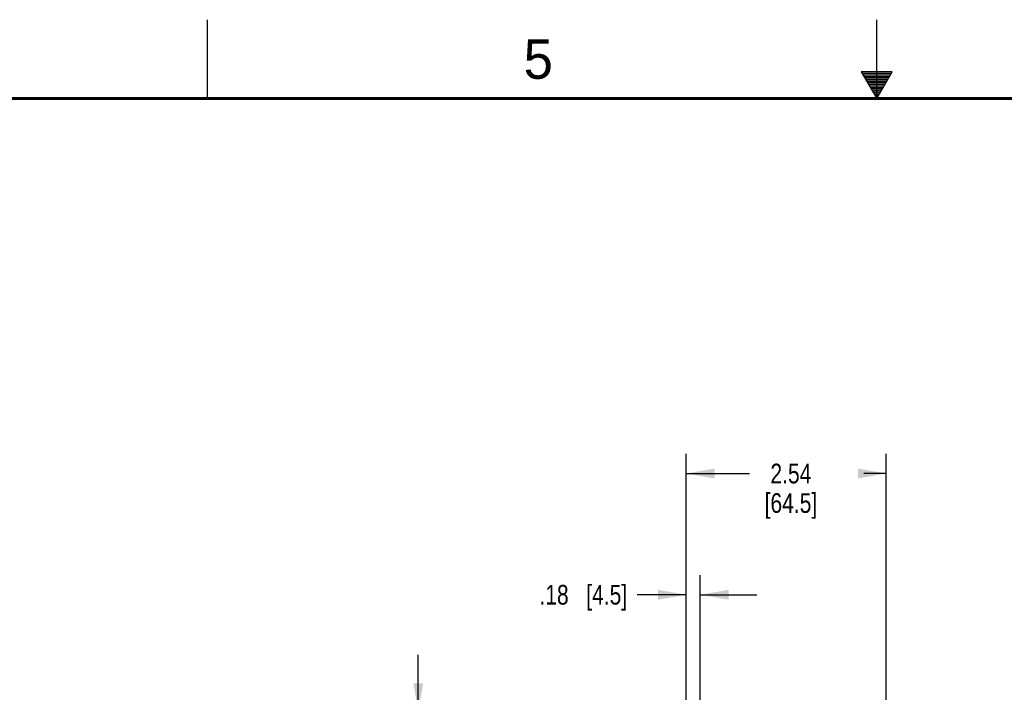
# Model space of a CAD drawing. Header units: inches. Extents: x 0 to 34, y 0 to 22.
# Tile 12 of 31: x 11.6 to 17.8, y 17.7 to 22. Entities that reach past the tile are written whole.
import ezdxf

# ---------------------------------------------------------------- set-up
doc = ezdxf.new("R2010")
doc.units = ezdxf.units.IN
doc.header["$LTSCALE"] = 1.87
doc.header["$MEASUREMENT"] = 0
doc.layers.get('0').update_dxf_attribs({"linetype": 'CONTINUOUS'})
doc.layers.add('DIMENSIONS', color=7, linetype='CONTINUOUS')
doc.styles.get("Standard").update_dxf_attribs({"font": 'txt', "width": 0.8})
doc.styles.add('TEXTSTYLE_2', font='txt')
doc.dimstyles.new('DIMSTYLE_2', dxfattribs={"dimtxt": 0.125, "dimasz": 0.18, "dimexe": 0.18, "dimexo": 0.0625, "dimgap": 0.09, "dimtad": 0, "dimtih": 1, "dimtoh": 1, "dimdec": 1, "dimlfac": 2, "dimzin": 4, "dimdsep": 46, "dimtxsty": 'STANDARD', "dimblk": '_FILLED', "dimblk1": '_FILLED', "dimblk2": '_FILLED', "dimcen": 0.09, "dimadec": 0, "dimazin": 0, "dimtfac": 1, "dimtdec": 1, "dimtofl": 0, "dimtmove": 0, "dimatfit": 3, "dimldrblk": '_FILLED', "dimfxl": 1, "dimtolj": 1, "dimtzin": 4, "dimarcsym": 0})

# ---------------------------------------------------------------- blocks, each defined once
blk = doc.blocks.new('_FILLED')
at = {"color": 0, "linetype": 'BYBLOCK'}
blk.add_solid([(0, 0), (-1, 0.174), (-1, -0.174)], dxfattribs=at)
blk = doc.blocks.new('*D8')
at = {"layer": 'DIMENSIONS', "color": 2, "linetype": 'CONTINUOUS'}
for p, q in [((15.7908, 17.5695), (15.7908, 19.2425)), ((17.0605, 17.2118), (17.0605, 19.2425)), ((15.7908, 19.1175), (16.1926, 19.1175)), ((17.0605, 19.1175), (16.9176, 19.1175))]:
    blk.add_line(p, q, dxfattribs=at)
at = {"layer": 'DIMENSIONS', "color": 2, "linetype": 'CONTINUOUS', "xscale": 0.18, "yscale": 0.18, "zscale": 0.18, "rotation": 180}
blk.add_blockref('_FILLED', (15.7908, 19.1175), dxfattribs=at)
at = {"layer": 'DIMENSIONS', "color": 2, "linetype": 'CONTINUOUS', "xscale": 0.18, "yscale": 0.18, "zscale": 0.18}
blk.add_blockref('_FILLED', (17.0605, 19.1175), dxfattribs=at)
at = {"layer": 'DIMENSIONS', "color": 2, "linetype": 'CONTINUOUS', "insert": (16.4551, 19.18), "char_height": 0.125, "width": 0.6, "attachment_point": 2, "line_spacing_factor": 0.9}
blk.add_mtext('2.54\\P[64.5]', dxfattribs=at)
blk = doc.blocks.new('*D34')
at = {"layer": 'DIMENSIONS', "color": 2, "linetype": 'CONTINUOUS'}
for p, q in [((15.7908, 17.5695), (15.7908, 18.4725)), ((15.8794, 17.6679), (15.8794, 18.4725)), ((15.7908, 18.3475), (15.4778, 18.3475)), ((15.8794, 18.3475), (16.2394, 18.3475))]:
    blk.add_line(p, q, dxfattribs=at)
at = {"layer": 'DIMENSIONS', "color": 2, "linetype": 'CONTINUOUS', "xscale": 0.18, "yscale": 0.18, "zscale": 0.18}
blk.add_blockref('_FILLED', (15.7908, 18.3475), dxfattribs=at)
at = {"layer": 'DIMENSIONS', "color": 2, "linetype": 'CONTINUOUS', "xscale": 0.18, "yscale": 0.18, "zscale": 0.18, "rotation": 180}
blk.add_blockref('_FILLED', (15.8794, 18.3475), dxfattribs=at)
at = {"layer": 'DIMENSIONS', "color": 2, "linetype": 'CONTINUOUS', "insert": (15.4153, 18.41), "char_height": 0.125, "width": 0.925, "attachment_point": 3, "line_spacing_factor": 0.9}
blk.add_mtext('.18{\\Ftxt.shx;\\W1.000000;\\H0.125000; }[4.5]', dxfattribs=at)
blk = doc.blocks.new('*D35')
at = {"layer": 'DIMENSIONS', "color": 2, "linetype": 'CONTINUOUS'}
for p, q in [((14.0886, 17.6054), (14.0886, 17.9654)), ((15.8169, 17.6054), (13.9636, 17.6054)), ((15.9547, 17.0562), (13.9636, 17.0562)), ((14.0886, 17.0562), (14.0886, 16.6962))]:
    blk.add_line(p, q, dxfattribs=at)
at = {"layer": 'DIMENSIONS', "color": 2, "linetype": 'CONTINUOUS', "xscale": 0.18, "yscale": 0.18, "zscale": 0.18}
for p, rotation in [((14.0886, 17.6054), 270), ((14.0886, 17.0562), 90)]:
    blk.add_blockref('_FILLED', p, dxfattribs=dict(at, rotation=rotation))
at = {"layer": 'DIMENSIONS', "color": 2, "linetype": 'CONTINUOUS', "insert": (14.0886, 17.5076), "char_height": 0.125, "width": 1.425, "attachment_point": 2, "line_spacing_factor": 0.9}
blk.add_mtext('2X 1.10{\\Ftxt.shx;\\W1.000000;\\H0.125000; }[27.9]\\PBOTH SIDES', dxfattribs=at)

msp = doc.modelspace()

# ---------------------------------------------------------------- linework, layer by layer
at = {"color": 2, "linetype": 'CONTINUOUS'}
for p, q in [((12.75, 21.5), (12.75, 22)), ((17, 21.5), (17, 22)), ((16.902, 21.6697), (17, 21.5)), ((17.098, 21.6697), (16.902, 21.6697)), ((16.9076, 21.66), (17.0924, 21.66)), ((16.9134, 21.65), (17.0866, 21.65)), ((16.9192, 21.64), (17.0808, 21.64)), ((17, 21.5), (17.098, 21.6697)), ((16.925, 21.63), (17.0751, 21.63)), ((16.9307, 21.62), (17.0693, 21.62)), ((16.9365, 21.61), (17.0635, 21.61)), ((16.9423, 21.6), (17.0578, 21.6)), ((16.9481, 21.59), (17.052, 21.59)), ((16.9538, 21.58), (17.0462, 21.58)), ((16.9596, 21.57), (17.0404, 21.57)), ((16.9654, 21.56), (17.0347, 21.56)), ((16.9712, 21.55), (17.0289, 21.55)), ((16.9769, 21.54), (17.0231, 21.54)), ((16.9827, 21.53), (17.0173, 21.53)), ((16.9885, 21.52), (17.0116, 21.52)), ((16.9942, 21.51), (17.0058, 21.51))]:
    msp.add_line(p, q, dxfattribs=at)
at = {"color": 7, "linetype": 'CONTINUOUS', "const_width": 0.02}
msp.add_lwpolyline([(33.5, 21.5), (0.5, 21.5)], dxfattribs=at)

# ---------------------------------------------------------------- texts
at = {"color": 2, "linetype": 'CONTINUOUS', "insert": (14.7577, 21.8747), "char_height": 0.25, "width": 0.25, "attachment_point": 1, "line_spacing_factor": 0.9, "style": 'TEXTSTYLE_2'}
msp.add_mtext('5', dxfattribs=at)

# ---------------------------------------------------------------- dimensions: what is measured, and where the dimension line sits
at = {"layer": 'DIMENSIONS', "color": 2, "linetype": 'CONTINUOUS'}
for base, p1, picture, middle in [((15.7908, 19.1175), (17.0605, 17.2118), '*D8', (16.4301, 19.0237)), ((15.7908, 18.3475), (15.8794, 17.6679), '*D34', (14.7528, 18.3475))]:
    dim = msp.add_linear_dim(base=base, p1=p1, p2=(15.7908, 17.5695), angle=180, dimstyle='DIMSTYLE_2', dxfattribs=at)
    dim.commit()
    dim.dimension.update_dxf_attribs({"geometry": picture, "text_midpoint": middle, "dimtype": 160})
dim = msp.add_linear_dim(base=(14.0886, 17.6054), p1=(15.9547, 17.0562), p2=(15.8169, 17.6054), angle=90, text='2X <>\\PBOTH SIDES', dimstyle='DIMSTYLE_2', dxfattribs=at)
dim.commit()
dim.dimension.update_dxf_attribs({"geometry": '*D35', "text_midpoint": (13.9199, 17.3357), "dimtype": 160})

doc.saveas('drawing.dxf')
